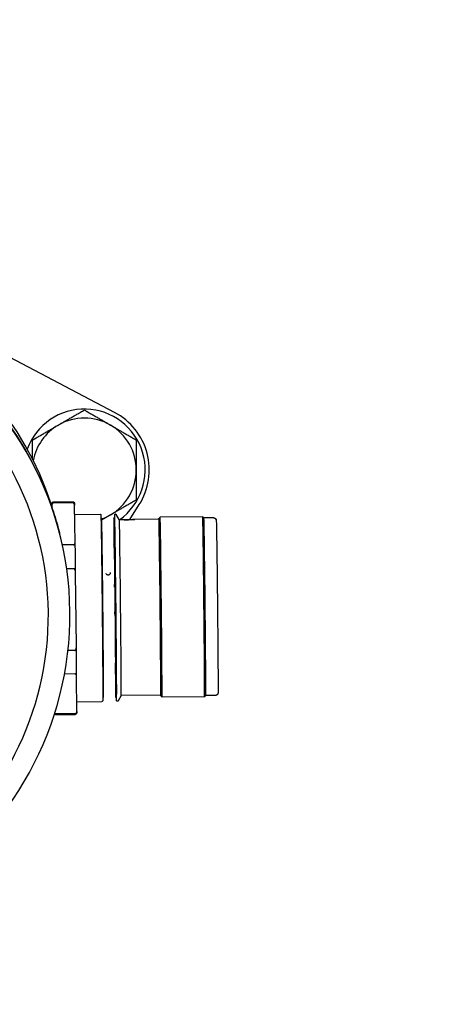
# Model space of a CAD drawing. Header units: inches. Extents: x 36 to 1719, y -84 to 1122.
# Tile 30 of 256: x 417.5 to 419.59, y 311.61 to 316.35. Entities that reach past the tile are written whole.
import ezdxf

# ---------------------------------------------------------------- set-up
doc = ezdxf.new("R2010")
doc.units = ezdxf.units.IN
doc.header["$LTSCALE"] = 48
doc.header["$MEASUREMENT"] = 0
doc.layers.add('Visible (ANSI)', color=7, linetype='Continuous', lineweight=30)

msp = doc.modelspace()

# ---------------------------------------------------------------- linework, layer by layer
at = {"layer": 'Visible (ANSI)'}
for p, q in [((417.95879, 314.45591), (416.821, 315.05407)), ((417.64664, 314.03281), (417.64901, 314.02363)), ((417.65413, 314.009), (417.65684, 314.01956)), ((417.66441, 314.02552), (417.75805, 314.02648)), ((417.7584, 314.02114), (417.66476, 314.02018)), ((418.03257, 313.94115), (418.07761, 314.01247)), ((417.76948, 313.83003), (417.76646, 314.01018)), ((417.76721, 313.96555), (417.88859, 313.9668)), ((417.98159, 313.94064), (417.96683, 313.96562)), ((417.89317, 313.94804), (417.89668, 313.94808)), ((417.95569, 313.94868), (417.95965, 313.94872)), ((417.982, 313.94019), (417.98186, 313.94019)), ((417.98261, 313.94011), (417.98256, 313.9399)), ((418.05502, 313.94085), (418.05508, 313.94064)), ((418.17232, 313.94214), (418.05558, 313.94095)), ((418.17228, 313.94608), (418.17812, 313.95204)), ((418.38284, 313.95414), (418.17813, 313.95205)), ((418.38881, 313.9483), (418.38285, 313.95414)), ((418.43605, 313.94878), (418.38881, 313.9483)), ((417.69184, 313.88374), (417.69312, 313.87878)), ((417.69328, 313.87815), (417.69417, 313.87469)), ((417.95582, 313.81958), (417.95817, 313.82331)), ((417.7618, 313.81892), (417.70759, 313.81836)), ((417.76322, 313.70402), (417.72827, 313.70367)), ((417.77489, 313.33196), (417.77132, 313.68262)), ((417.76723, 313.31039), (417.7345, 313.31006)), ((417.76813, 313.19759), (417.71789, 313.19707)), ((417.77658, 313.0167), (417.77603, 313.18722)), ((417.77643, 313.06402), (417.89783, 313.06527)), ((417.90203, 313.08411), (417.90553, 313.08415)), ((417.96454, 313.08475), (417.9685, 313.08479)), ((417.99054, 313.09379), (417.97603, 313.06805)), ((418.181, 313.09573), (417.99054, 313.09378)), ((418.18103, 313.0918), (418.187, 313.08595)), ((418.39172, 313.08805), (418.187, 313.08595)), ((418.39757, 313.09402), (418.39172, 313.08805)), ((418.4448, 313.0945), (418.39756, 313.09401)), ((417.67491, 313.00196), (417.76854, 313.00292)), ((417.76874, 313.00618), (417.6751, 313.00522))]:
    msp.add_line(p, q, dxfattribs=at)
msp.add_circle((423.8504, 315.79693), 23.75, dxfattribs=at)
for radius, start, end in [(0.293, 305.30265, 160.00294), (0.3125, 327.73211, 62.26789), (0.25, 120, 169.72644), (0.25, 60, 120), (0.25, 0, 60), (0.25, 300, 0), (0.25, 289.53511, 300), (0.293, 298.99323, 299.24583)]:
    msp.add_arc((417.81337, 314.17931), radius, start, end, dxfattribs=at)
for centre, major_axis, ratio, start_param, end_param in [((416.16189, 313.51794), (-1.52304, -0.39261), 0.999866, 3.2090827, 6.2831853), ((416.17008, 313.48617), (-1.52304, -0.39261), 0.999866, 3.1411828, 6.0339887), ((416.17024, 313.48554), (1.52304, 0.39261), 0.999866, 0, 2.8912088), ((416.17113, 313.48208), (1.52304, 0.39261), 0.999866, 5.014065, 7.0681648), ((416.17187, 313.47921), (1.42179, 0.36651), 0.999866, 5.0756639, 7.0065659), ((418.17666, 313.51894), (-0.00438, 0.42714), 0.0039248, 3.0057193, 6.4190586), ((417.90111, 313.51611), (-0.00443, 0.43196), 0.0039248, 6.1762417, 6.2831853), ((417.96012, 313.51672), (-0.00443, 0.43196), 0.0039248, 0.1069436, 1.0015081), ((417.96012, 313.51672), (0.00443, -0.43196), 0.0039248, 0, 3.1415927), ((417.96407, 313.51676), (-0.00443, 0.43196), 0.0039248, 3.1415927, 6.2831853), ((417.98619, 313.51698), (0.00434, -0.42321), 0.0039248, 0.006798, 3.1117638), ((418.17666, 313.51894), (-0.00434, 0.42321), 0.0039248, 3.1415927, 6.2831853), ((418.18256, 313.519), (-0.00444, 0.43305), 0.0039248, 3.1376678, 6.2871101), ((418.38728, 313.5211), (0.00444, -0.43305), 0.0039248, 0, 3.1415927), ((418.39318, 313.52116), (0.00438, -0.42714), 0.0039248, 0.0039248, 3.1376678), ((417.77117, 313.51477), (0.00517, -0.504), 0.0039254, 1.9104759, 2.2464053), ((417.96012, 313.51672), (0.00443, -0.43196), 0.0039248, 4.4517893, 4.4822301), ((417.96012, 313.51672), (0.00443, -0.43196), 0.0039248, 4.7582855, 4.782234), ((417.77117, 313.51479), (0.00517, -0.50401), 0.0039255, 0.863406, 1.1993243), ((417.96012, 313.51672), (0.00443, -0.43196), 0.0039248, 5.3743767, 6.1762417), ((417.90111, 313.51611), (0.00443, -0.43196), 0.0039248, 0, 0.1069436)]:
    msp.add_ellipse(centre, major_axis=major_axis, ratio=ratio, start_param=start_param, end_param=end_param, dxfattribs=at)
msp.add_ellipse((418.01882, 313.94047), major_axis=(-0.0362, -0.00037), ratio=0.0158955, dxfattribs=at)
for points, weights in [([(417.68837, 314.39581), (417.74638, 314.42931), (417.81337, 314.46798)], [1, 1.0379548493, 1]), ([(417.81337, 314.46798), (417.88036, 314.42931), (417.93837, 314.39581)], [1, 1.0379548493, 1]), ([(417.56337, 314.32365), (417.63036, 314.36232), (417.68837, 314.39581)], [1, 1.0379548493, 1]), ([(417.93837, 314.39581), (417.99638, 314.36232), (418.06337, 314.32365)], [1, 1.0379548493, 1]), ([(417.56337, 314.23182), (417.56337, 314.27493), (417.56337, 314.32365)], [1.01786425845, 1.02357362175, 1]), ([(418.06337, 314.32365), (418.06337, 314.2463), (418.06337, 314.17931)], [1, 1.0379548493, 1]), ([(418.06337, 314.17931), (418.06337, 314.11232), (418.06337, 314.03497)], [1, 1.0379548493, 1]), ([(417.65729, 314.01203), (417.65658, 314.00785), (417.65594, 314.00372)], [1.56673803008, 1.57140561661, 1.57568138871]), ([(418.06337, 314.03497), (417.99638, 313.9963), (417.93837, 313.9628)], [1, 1.0379548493, 1]), ([(417.93837, 313.9628), (417.91793, 313.951), (417.89712, 313.93899)], [1, 1.01305288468, 1.01712784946])]:
    msp.add_rational_spline(points, weights, degree=2, dxfattribs=at)
for points in [[(417.65451, 314.01037), (417.65181, 314.01826), (417.64918, 314.02576), (417.64664, 314.03281)], [(417.98186, 313.94019), (417.98211, 313.94019), (417.98247, 313.94019), (417.98292, 313.94018)], [(417.93713, 313.68545), (417.93732, 313.6847), (417.93741, 313.68394), (417.93742, 313.6832)], [(417.95735, 313.628), (417.95739, 313.62377), (417.95743, 313.61951), (417.95747, 313.61524)], [(417.95864, 313.49688), (417.95868, 313.49344), (417.95871, 313.49), (417.95875, 313.48655)]]:
    msp.add_open_spline(points, degree=3, dxfattribs=at)
for points, knots in [([(417.64901, 314.02363), (417.65884, 313.99581), (417.67007, 313.96191), (417.68438, 313.91187), (417.68812, 313.89814), (417.69183, 313.88369)], [-3.8290587, -3.8290587, -3.8290587, -3.8290587, -3.42644924, -3.42644924, -3.28662036, -3.28662036, -3.28662036, -3.28662036]), ([(417.65684, 314.01956), (417.6569, 314.01978), (417.65698, 314.02008), (417.65724, 314.02074), (417.65737, 314.02105), (417.6578, 314.02184), (417.65812, 314.02232), (417.65889, 314.02322), (417.65934, 314.02364), (417.66044, 314.02444), (417.66112, 314.02481), (417.66265, 314.02536), (417.66354, 314.02552), (417.66441, 314.02552)], [0, 0, 0, 0, 0.006634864, 0.006634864, 0.011079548, 0.011079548, 0.01645531, 0.01645531, 0.021473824, 0.021473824, 0.027512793, 0.027512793, 0.034386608, 0.034386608, 0.034386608, 0.034386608]), ([(417.66476, 314.02018), (417.66444, 314.02018), (417.66407, 314.02014), (417.66341, 314.02002), (417.66302, 314.01991), (417.66173, 314.01943), (417.6609, 314.01881), (417.65844, 314.01646), (417.65759, 314.01422), (417.65729, 314.01203)], [0, 0, 0, 0, 0.002411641, 0.002411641, 0.005260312, 0.005260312, 0.014483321, 0.014483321, 0.04470519, 0.04470519, 0.04470519, 0.04470519]), ([(417.75805, 314.02648), (417.75893, 314.02649), (417.75982, 314.02635), (417.76146, 314.0258), (417.76222, 314.02539), (417.76352, 314.02442), (417.76407, 314.02384), (417.76484, 314.02279), (417.7651, 314.02232), (417.76543, 314.02161), (417.76554, 314.02133), (417.76572, 314.0208), (417.76578, 314.02058), (417.76591, 314.02004), (417.76594, 314.01983), (417.76605, 314.01911), (417.76607, 314.01881), (417.76619, 314.01731), (417.76626, 314.01579), (417.76638, 314.01265), (417.76641, 314.0116), (417.76645, 314.01043)], [0, 0, 0, 0, 0.00690335, 0.00690335, 0.01363944, 0.01363944, 0.02021809, 0.02021809, 0.02585086, 0.02585086, 0.03076516, 0.03076516, 0.03737683, 0.03737683, 0.05019544, 0.05019544, 0.08818266, 0.08818266, 0.20215893, 0.20215893, 0.25045883, 0.25045883, 0.25045883, 0.25045883]), ([(417.76646, 314.01018), (417.76641, 314.01317), (417.76574, 314.01673), (417.7623, 314.01985), (417.76145, 314.02045), (417.76014, 314.0209), (417.75975, 314.02101), (417.75909, 314.02111), (417.75871, 314.02114), (417.7584, 314.02114)], [-0.058748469, -0.058748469, -0.058748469, -0.058748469, -0.014483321, -0.014483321, -0.005260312, -0.005260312, -0.002411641, -0.002411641, 0, 0, 0, 0]), ([(417.88859, 313.9668), (417.88906, 313.9668), (417.88953, 313.96672), (417.89038, 313.96642), (417.89076, 313.9662), (417.89137, 313.96571), (417.89161, 313.96545), (417.89196, 313.96499), (417.89207, 313.96479), (417.89226, 313.96443), (417.89231, 313.96428), (417.89244, 313.96394), (417.89247, 313.9638), (417.89256, 313.9634), (417.89258, 313.96326), (417.89266, 313.96265), (417.89268, 313.96222), (417.89283, 313.95972), (417.89295, 313.95639), (417.89339, 313.94031), (417.89377, 313.92066), (417.89463, 313.86885), (417.8951, 313.83667), (417.89609, 313.76336), (417.89661, 313.72132), (417.89766, 313.63276), (417.89818, 313.58513), (417.89917, 313.49032), (417.89965, 313.44195), (417.90049, 313.3505), (417.90086, 313.30629), (417.90146, 313.22749), (417.90169, 313.19193), (417.90199, 313.13378), (417.90207, 313.11047), (417.90204, 313.08631), (417.90201, 313.07993), (417.90193, 313.07346), (417.9019, 313.07182), (417.90184, 313.0701), (417.90182, 313.06967), (417.90177, 313.06908), (417.90176, 313.06892), (417.90168, 313.06846), (417.90166, 313.06828), (417.90145, 313.06772), (417.90139, 313.06758), (417.90121, 313.06724), (417.9011, 313.06705), (417.90075, 313.06658), (417.90047, 313.06628), (417.89982, 313.06581), (417.89947, 313.06562), (417.8987, 313.06535), (417.89826, 313.06527), (417.89783, 313.06527)], [0, 0, 0, 0, 0.0038953, 0.0038953, 0.0076486, 0.0076486, 0.0112619, 0.0112619, 0.014654, 0.014654, 0.0187509, 0.0187509, 0.0258957, 0.0258957, 0.0441521, 0.0441521, 0.098874, 0.098874, 0.2634298, 0.2634298, 0.6423837, 0.6423837, 1.004093, 1.004093, 1.3658423, 1.3658423, 1.7275331, 1.7275331, 2.0892122, 2.0892122, 2.4508902, 2.4508902, 2.8125763, 2.8125763, 3.1742942, 3.1742942, 3.3654317, 3.3654317, 3.4627021, 3.4627021, 3.5112634, 3.5112634, 3.5354581, 3.5354581, 3.5477558, 3.5477558, 3.5512081, 3.5512081, 3.5542319, 3.5542319, 3.5581659, 3.5581659, 3.5615427, 3.5615427, 3.5651413, 3.5651413, 3.5651413, 3.5651413]), ([(417.9592, 313.9487), (417.95921, 313.9508), (417.95922, 313.95269), (417.95926, 313.95755), (417.9593, 313.95994), (417.95937, 313.96236), (417.95939, 313.96296), (417.95945, 313.96369), (417.95945, 313.96386), (417.95955, 313.96438), (417.95958, 313.96451), (417.95967, 313.96484), (417.95973, 313.96503), (417.95996, 313.9655), (417.9601, 313.96576), (417.96054, 313.96632), (417.96084, 313.96662), (417.96151, 313.96709), (417.96187, 313.96726), (417.96267, 313.96751), (417.96312, 313.96757), (417.96402, 313.96754), (417.96447, 313.96745), (417.96529, 313.96713), (417.96566, 313.9669), (417.96625, 313.96641), (417.96647, 313.96615), (417.96671, 313.96581), (417.96678, 313.96571), (417.96683, 313.96562)], [3.27808129, 3.27808129, 3.27808129, 3.27808129, 3.34010444, 3.34010444, 3.45975887, 3.45975887, 3.51995183, 3.51995183, 3.55004582, 3.55004582, 3.5576539, 3.5576539, 3.56337949, 3.56337949, 3.56756606, 3.56756606, 3.5715988, 3.5715988, 3.57497646, 3.57497646, 3.57867165, 3.57867165, 3.58244224, 3.58244224, 3.58619857, 3.58619857, 3.58978349, 3.58978349, 3.5914353, 3.5914353, 3.5914353, 3.5914353]), ([(417.90569, 313.08662), (417.90576, 313.08933), (417.90582, 313.0966), (417.90585, 313.12078), (417.9058, 313.14064), (417.90555, 313.19217), (417.90534, 313.22538), (417.90479, 313.2997), (417.90444, 313.34177), (417.90365, 313.42937), (417.9032, 313.476), (417.90225, 313.56793), (417.90174, 313.61436), (417.90074, 313.70123), (417.90022, 313.74275), (417.89925, 313.81573), (417.89879, 313.84811), (417.89796, 313.89975), (417.89759, 313.91969), (417.89713, 313.93881), (417.89698, 313.94356), (417.89688, 313.94561)], [0, 0, 0, 0, 0.2470055, 0.2470055, 0.5686806, 0.5686806, 0.9177522, 0.9177522, 1.2677075, 1.2677075, 1.6179448, 1.6179448, 1.9682506, 1.9682506, 2.3185531, 2.3185531, 2.6687748, 2.6687748, 3.0186846, 3.0186846, 3.2062256, 3.2062256, 3.2062256, 3.2062256]), ([(417.95553, 313.94621), (417.95546, 313.9435), (417.9554, 313.93623), (417.95537, 313.91205), (417.95543, 313.89219), (417.95568, 313.84066), (417.95589, 313.80745), (417.95621, 313.76356), (417.95626, 313.75662), (417.95632, 313.74954)], [0, 0, 0, 0, 0.24700546, 0.24700546, 0.56868058, 0.56868058, 0.91775218, 0.91775218, 0.98149688, 0.98149688, 0.98149688, 0.98149688]), ([(417.98186, 313.94019), (417.98156, 313.94071), (417.9814, 313.94097), (417.98142, 313.94091), (417.98159, 313.94059), (417.98191, 313.94)], [0.239398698, 0.239398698, 0.239398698, 0.239398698, 0.254092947, 0.254092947, 0.268787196, 0.268787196, 0.268787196, 0.268787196]), ([(418.05466, 313.94092), (418.05569, 313.94096), (418.0562, 313.94095), (418.05623, 313.94082), (418.05532, 313.94065), (418.05154, 313.94015), (418.04868, 313.93984), (418.04207, 313.93925), (418.03788, 313.93894), (418.02869, 313.93847), (418.02368, 313.93832), (418.01898, 313.93827), (418.01429, 313.93822), (418.00927, 313.93827), (418.00004, 313.93855), (417.99582, 313.93877), (417.98915, 313.93923), (417.98625, 313.93948), (417.98319, 313.93982), (417.98239, 313.93992), (417.98191, 313.94)], [-0.16934048, -0.16934048, -0.16934048, -0.16934048, -0.14322113, -0.14322113, -0.10741588, -0.10741588, -0.07161064, -0.07161064, -0.03580532, -0.03580532, 0, 0, 0, 0.03580532, 0.03580532, 0.07161064, 0.07161064, 0.10741588, 0.10741588, 0.12852238, 0.12852238, 0.12852238, 0.12852238]), ([(418.43605, 313.94878), (418.43733, 313.9488), (418.43864, 313.94859), (418.44106, 313.9478), (418.44221, 313.9472), (418.4442, 313.94572), (418.44508, 313.94481), (418.44624, 313.9432), (418.44664, 313.94249), (418.44692, 313.94187)], [0, 0, 0, 0, 0.00992092, 0.00992092, 0.0196432, 0.0196432, 0.029284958, 0.029284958, 0.036074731, 0.036074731, 0.036074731, 0.036074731]), ([(418.44808, 313.93671), (418.44825, 313.93404), (418.4484, 313.92919), (418.44892, 313.90746), (418.44933, 313.88466), (418.4502, 313.82859), (418.45066, 313.79617), (418.4516, 313.72392), (418.45209, 313.68317), (418.45306, 313.5986), (418.45354, 313.55373), (418.45443, 313.46552), (418.45486, 313.42108), (418.45559, 313.33816), (418.45591, 313.29865), (418.4564, 313.22943), (418.45658, 313.19886), (418.45679, 313.15035), (418.45682, 313.13183), (418.45675, 313.11557), (418.45671, 313.11196), (418.45664, 313.10825), (418.45661, 313.10733), (418.45655, 313.10609), (418.45653, 313.10576), (418.45641, 313.10474), (418.4564, 313.10432), (418.45596, 313.10276), (418.45578, 313.1022), (418.45522, 313.10091), (418.45482, 313.10019), (418.4539, 313.09889), (418.45339, 313.09828), (418.45184, 313.09682), (418.45067, 313.09604), (418.44871, 313.09518), (418.44797, 313.09494), (418.44642, 313.0946), (418.44561, 313.09451), (418.4448, 313.0945)], [0, 0, 0, 0, 0.219368, 0.219368, 0.5987329, 0.5987329, 0.9345187, 0.9345187, 1.2709212, 1.2709212, 1.6071842, 1.6071842, 1.9434229, 1.9434229, 2.2796641, 2.2796641, 2.6159399, 2.6159399, 2.9523503, 2.9523503, 3.0927735, 3.0927735, 3.1622029, 3.1622029, 3.1964358, 3.1964358, 3.2145529, 3.2145529, 3.2213733, 3.2213733, 3.228251, 3.228251, 3.2344804, 3.2344804, 3.2450166, 3.2450166, 3.2509935, 3.2509935, 3.2572149, 3.2572149, 3.2572149, 3.2572149]), ([(418.44752, 313.94002), (418.44729, 313.94096), (418.44704, 313.9416), (418.44693, 313.94186), (418.44692, 313.94188), (418.44691, 313.9419), (418.44691, 313.9419), (418.44691, 313.9419), (418.44691, 313.94189), (418.44691, 313.94189), (418.44691, 313.94189), (418.44691, 313.94188), (418.44692, 313.94186), (418.44692, 313.94185), (418.44694, 313.94178), (418.44697, 313.94171), (418.44707, 313.94143), (418.44718, 313.94113), (418.4476, 313.93979), (418.44797, 313.9384), (418.44808, 313.93671)], [0.43011017, 0.43011017, 0.43011017, 0.43011017, 0.46335733, 0.46335733, 0.46969819, 0.46969819, 0.47219264, 0.47219264, 0.47423796, 0.47423796, 0.47423796, 0.47630214, 0.47630214, 0.47923797, 0.47923797, 0.48658141, 0.48658141, 0.5021229, 0.5021229, 0.53628576, 0.53628576, 0.53628576, 0.53628576]), ([(417.7618, 313.81892), (417.76211, 313.81892), (417.76249, 313.81896), (417.76314, 313.81907), (417.76353, 313.81919), (417.76482, 313.81967), (417.76566, 313.82028), (417.76898, 313.82348), (417.76953, 313.82705), (417.76948, 313.83003)], [-0.245837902, -0.245837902, -0.245837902, -0.245837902, -0.24342626, -0.24342626, -0.24057759, -0.24057759, -0.231354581, -0.231354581, -0.187089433, -0.187089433, -0.187089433, -0.187089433]), ([(417.77132, 313.68262), (417.77126, 313.68843), (417.77058, 313.69537), (417.76714, 313.70148), (417.76628, 313.70265), (417.76497, 313.70355), (417.76457, 313.70376), (417.76392, 313.70397), (417.76354, 313.70403), (417.76322, 313.70402)], [-0.058748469, -0.058748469, -0.058748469, -0.058748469, -0.014483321, -0.014483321, -0.005260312, -0.005260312, -0.002411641, -0.002411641, 0, 0, 0, 0]), ([(417.93742, 313.6832), (417.93743, 313.68194), (417.93719, 313.68061), (417.9362, 313.67819), (417.93546, 313.67709), (417.93375, 313.67536), (417.93266, 313.67461), (417.93026, 313.67358), (417.92893, 313.67331), (417.92767, 313.6733), (417.92641, 313.67328), (417.92508, 313.67353), (417.92265, 313.6745), (417.92156, 313.67524), (417.91982, 313.67693), (417.91905, 313.67801), (417.91835, 313.67964), (417.9182, 313.68008), (417.91808, 313.68053)], [-0.038439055, -0.038439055, -0.038439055, -0.038439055, -0.028842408, -0.028842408, -0.01924576, -0.01924576, -0.00962288, -0.00962288, 0, 0, 0, 0.00962288, 0.00962288, 0.01924576, 0.01924576, 0.028842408, 0.028842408, 0.032259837, 0.032259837, 0.032259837, 0.032259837]), ([(417.76723, 313.31039), (417.76755, 313.3104), (417.76792, 313.31047), (417.76858, 313.31069), (417.76897, 313.3109), (417.77026, 313.31183), (417.77109, 313.31302), (417.77441, 313.3192), (417.77495, 313.32615), (417.77489, 313.33196)], [-0.245837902, -0.245837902, -0.245837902, -0.245837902, -0.24342626, -0.24342626, -0.24057759, -0.24057759, -0.231354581, -0.231354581, -0.187089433, -0.187089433, -0.187089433, -0.187089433]), ([(417.96152, 313.25118), (417.96199, 313.21567), (417.96244, 313.18415), (417.96326, 313.13308), (417.96363, 313.11313), (417.96409, 313.09402), (417.96424, 313.08927), (417.96434, 313.08722)], [2.32625099, 2.32625099, 2.32625099, 2.32625099, 2.66877476, 2.66877476, 3.01868455, 3.01868455, 3.20622559, 3.20622559, 3.20622559, 3.20622559]), ([(417.77603, 313.18722), (417.77602, 313.19004), (417.7754, 313.19341), (417.77201, 313.19637), (417.77117, 313.19694), (417.76987, 313.19737), (417.76947, 313.19746), (417.76882, 313.19756), (417.76844, 313.19759), (417.76813, 313.19759)], [-0.058748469, -0.058748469, -0.058748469, -0.058748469, -0.014483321, -0.014483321, -0.005260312, -0.005260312, -0.002411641, -0.002411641, 0, 0, 0, 0]), ([(417.97603, 313.06805), (417.9759, 313.06781), (417.9757, 313.06751), (417.97516, 313.06697), (417.97485, 313.06672), (417.97415, 313.06633), (417.97376, 313.06619), (417.97291, 313.06602), (417.97245, 313.06601), (417.97156, 313.06614), (417.97112, 313.06629), (417.97037, 313.06669), (417.97004, 313.06695), (417.96955, 313.06744), (417.96937, 313.06768), (417.96911, 313.06809), (417.96903, 313.06827), (417.96888, 313.06861), (417.96883, 313.06875), (417.96873, 313.06911), (417.9687, 313.06924), (417.96861, 313.06971), (417.9686, 313.0699), (417.96851, 313.07091), (417.96846, 313.07197), (417.96829, 313.07606), (417.96818, 313.07983), (417.96805, 313.08481)], [0, 0, 0, 0, 0.0041978, 0.0041978, 0.00774423, 0.00774423, 0.01124246, 0.01124246, 0.01498177, 0.01498177, 0.01875418, 0.01875418, 0.02248156, 0.02248156, 0.02596477, 0.02596477, 0.0294781, 0.0294781, 0.03447011, 0.03447011, 0.04459873, 0.04459873, 0.07493517, 0.07493517, 0.16596431, 0.16596431, 0.31314262, 0.31314262, 0.31314262, 0.31314262]), ([(417.77658, 313.01642), (417.77655, 313.01445), (417.77651, 313.01296), (417.77644, 313.01132), (417.77642, 313.01089), (417.77635, 313.01012), (417.77633, 313.00988), (417.77617, 313.0091), (417.77613, 313.00889), (417.77598, 313.0084), (417.77589, 313.00812), (417.7756, 313.00743), (417.77539, 313.007), (417.77485, 313.00616), (417.77455, 313.00576), (417.77357, 313.00472), (417.77277, 313.00413), (417.7714, 313.00346), (417.77086, 313.00327), (417.76974, 313.003), (417.76914, 313.00292), (417.76854, 313.00292)], [0, 0, 0, 0, 0.09796579, 0.09796579, 0.14655105, 0.14655105, 0.17086796, 0.17086796, 0.17746951, 0.17746951, 0.18280946, 0.18280946, 0.18819361, 0.18819361, 0.19267953, 0.19267953, 0.2004122, 0.2004122, 0.2048688, 0.2048688, 0.20953605, 0.20953605, 0.20953605, 0.20953605]), ([(417.76874, 313.00618), (417.76905, 313.00618), (417.76943, 313.00622), (417.77008, 313.00633), (417.77048, 313.00643), (417.77177, 313.00689), (417.77262, 313.00747), (417.77599, 313.0105), (417.77659, 313.01388), (417.77658, 313.0167)], [-0.245837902, -0.245837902, -0.245837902, -0.245837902, -0.24342626, -0.24342626, -0.24057759, -0.24057759, -0.231354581, -0.231354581, -0.187089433, -0.187089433, -0.187089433, -0.187089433]), ([(417.67491, 313.00196), (417.67403, 313.00195), (417.67313, 313.00209), (417.6715, 313.00264), (417.67074, 313.00305), (417.66988, 313.0037), (417.66968, 313.00386), (417.66949, 313.00403)], [0, 0, 0, 0, 0.006903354, 0.006903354, 0.013639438, 0.013639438, 0.015747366, 0.015747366, 0.015747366, 0.015747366]), ([(417.67046, 313.00709), (417.67052, 313.00704), (417.67057, 313.00699), (417.67121, 313.00643), (417.67206, 313.00587), (417.67335, 313.00544), (417.67375, 313.00534), (417.67441, 313.00524), (417.67478, 313.00521), (417.6751, 313.00522)], [-0.015341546, -0.015341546, -0.015341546, -0.015341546, -0.014483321, -0.014483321, -0.005260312, -0.005260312, -0.002411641, -0.002411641, 0, 0, 0, 0])]:
    msp.add_open_spline(points, degree=3, knots=knots, dxfattribs=at)

doc.saveas('drawing.dxf')
